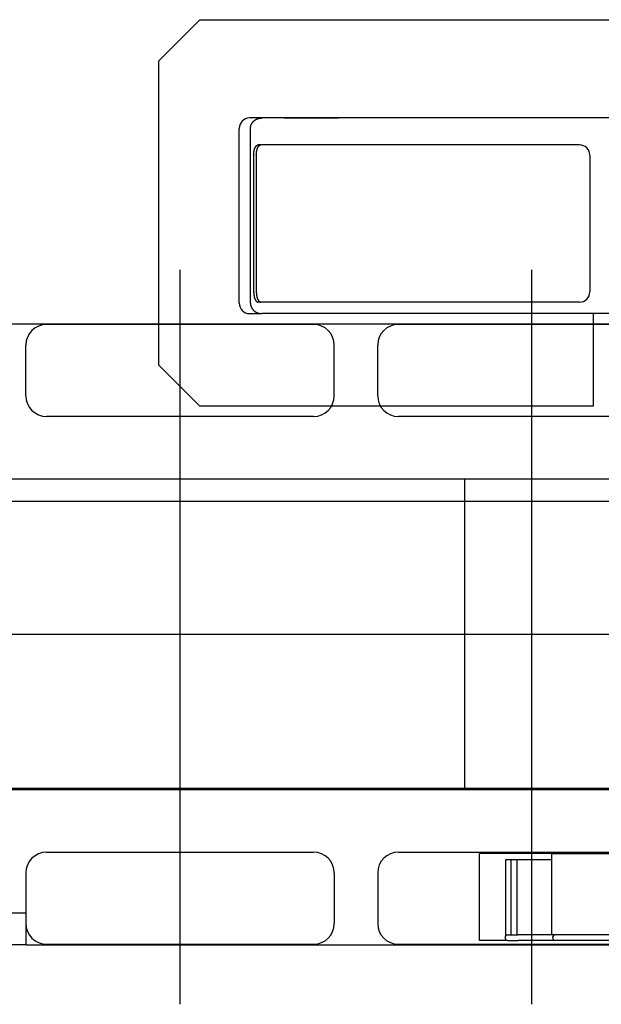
# Model space of a CAD drawing. Extents: x -5181 to 31991, y -2365 to 22251.
# Tile 34 of 39: x 4534 to 7345, y 15645 to 20403. Entities that reach past the tile are written whole.
import ezdxf

# ---------------------------------------------------------------- set-up
doc = ezdxf.new("R2010")
doc.units = 0
doc.layers.get('0').update_dxf_attribs({"linetype": 'CONTINUOUS'})

msp = doc.modelspace()

# ---------------------------------------------------------------- linework, layer by layer
at = {"color": 40, "linetype": 'Continuous'}
for p, q in [((5204.31, 20202.7), (5404.31, 20402.7)), ((5404.31, 20402.7), (8094.31, 20402.7)), ((5204.31, 20202.7), (5204.31, 18734.7)), ((5645.86, 19927.7), (5645.34, 19927.7)), ((5685.38, 19927.7), (5645.86, 19927.7)), ((5704.67, 19927.7), (5685.38, 19927.7)), ((8010.63, 19927.7), (5704.67, 19927.7)), ((5595.34, 19032.7), (5595.34, 19877.7)), ((5649.47, 19877.7), (5649.47, 19877.71)), ((5649.47, 19032.7), (5649.47, 19877.7)), ((6164.59, 19797.7), (5686.51, 19797.7)), ((6255.42, 19797.7), (6164.59, 19797.7)), ((7239.39, 19797.7), (6255.42, 19797.7)), ((5664.88, 19747.7), (5664.88, 19087.7)), ((5677.74, 19747.7), (5677.74, 19087.7)), ((7289.38, 19747.7), (7289.38, 19087.7)), ((7289.39, 19747.7), (7289.39, 19087.7)), ((6164.59, 19037.7), (5686.51, 19037.7)), ((6255.42, 19037.7), (6164.59, 19037.7)), ((7239.39, 19037.7), (6255.42, 19037.7)), ((5645.34, 18982.7), (5645.86, 18982.7)), ((5645.86, 18982.7), (5685.38, 18982.7)), ((5685.38, 18982.7), (5704.67, 18982.7)), ((6204.78, 18982.7), (5704.67, 18982.7)), ((6265.33, 18982.7), (6204.78, 18982.7)), ((7617.71, 18982.7), (6265.33, 18982.7)), ((7305.31, 18982.7), (7305.31, 18534.7)), ((5404.31, 18534.7), (5204.31, 18734.7)), ((7305.31, 18534.7), (5404.31, 18534.7)), ((7106.01, 16374.1), (6756.01, 16374.1)), ((6756.01, 15954.1), (6756.01, 16374.1)), ((7106.01, 15980.9), (7106.01, 16374.1)), ((7106.01, 16374.1), (7704.11, 16374.1)), ((6881.11, 16342.9), (6881.11, 15973.7)), ((6907.11, 16342.9), (6881.11, 16342.9)), ((6907.11, 16342.9), (6907.11, 15980.9)), ((6937.11, 16342.9), (6907.11, 16342.9)), ((7106.01, 16342.9), (6937.11, 16342.9)), ((6937.11, 16342.9), (6937.11, 15980.9)), ((6889.84, 15954.1), (6756.01, 15954.1)), ((6881.11, 15960.9), (6881.11, 15957.58)), ((6883.59, 15957.58), (6881.11, 15957.58)), ((6893.11, 15980.9), (6943.11, 15980.9)), ((6893.11, 15953.7), (6943.11, 15953.7)), ((7123.11, 15980.9), (6943.11, 15980.9)), ((7123.07, 15953.7), (6943.11, 15953.7)), ((7133.11, 15980.9), (7123.11, 15980.9)), ((7133.11, 15953.7), (7123.11, 15953.7)), ((7438.11, 15980.9), (7133.11, 15980.9)), ((7438.11, 15953.7), (7133.11, 15953.7))]:
    msp.add_line(p, q, dxfattribs=at)
at = {"color": 104, "linetype": 'Continuous'}
for p, q in [((5309.31, 15644.99), (5309.31, 19193.79)), ((7009.31, 15644.99), (7009.31, 19193.79)), ((4079.31, 18932.7), (12997.11, 18932.7)), ((5954.31, 18930.2), (4664.31, 18930.2)), ((7654.31, 18930.2), (6364.31, 18930.2)), ((4564.31, 18585.2), (4564.31, 18830.2)), ((6054.31, 18585.2), (6054.31, 18830.2)), ((6264.31, 18585.2), (6264.31, 18830.2)), ((5954.31, 18485.2), (4664.31, 18485.2)), ((7654.31, 18485.2), (6364.31, 18485.2)), ((7908.81, 18182.7), (3894.31, 18182.7)), ((6683.61, 18182.7), (6683.61, 16682.7)), ((14427.19, 17432.7), (-2116.09, 17432.7)), ((4339.31, 16682.7), (6683.61, 16682.7)), ((6683.61, 16682.7), (7435.21, 16682.7)), ((4664.31, 16380.2), (5954.31, 16380.2)), ((6364.31, 16380.2), (7654.31, 16380.2)), ((4564.31, 16280.2), (4564.31, 16035.2)), ((6054.31, 16280.2), (6054.31, 16035.2)), ((6264.31, 16280.2), (6264.31, 16035.2)), ((4339.31, 16087.7), (4565.31, 16087.7)), ((4565.31, 15932.7), (4565.31, 16087.7)), ((4565.31, 15932.7), (4478.31, 15932.7)), ((4565.31, 15932.7), (13339.31, 15932.7)), ((4664.31, 15935.2), (5954.31, 15935.2)), ((6364.31, 15935.2), (7654.31, 15935.2))]:
    msp.add_line(p, q, dxfattribs=at)
at = {"color": 5, "linetype": 'Continuous'}
for p, q in [((-1856.69, 18076.7), (10823.96, 18076.7)), ((-1856.69, 16688.7), (10823.96, 16688.7))]:
    msp.add_line(p, q, dxfattribs=at)
at = {"color": 40, "linetype": 'Continuous'}
for centre, radius, start, end in [((5645.34, 19877.7), 50, 90, 180), ((7239.39, 19747.7), 50, 359.99994, 89.99999), ((7239.39, 19087.7), 50, 270.00001, 0.00006), ((5645.34, 19032.7), 50, 180, 270), ((6893.11, 15967.3), 13.6, 90, 270), ((7123.11, 15967.3), 13.6, 90, 270)]:
    msp.add_arc(centre, radius, start, end, dxfattribs=at)
at = {"color": 104, "linetype": 'Continuous'}
for centre, start, end in [((4664.31, 18830.2), 90, 180), ((5954.31, 18830.2), 0, 90), ((6364.31, 18830.2), 90, 180), ((4664.31, 18585.2), 180, 270), ((5954.31, 18585.2), 270, 0), ((6364.31, 18585.2), 180, 270), ((4664.31, 16280.2), 90, 180), ((5954.31, 16280.2), 0, 90), ((6364.31, 16280.2), 90, 180), ((4664.31, 16035.2), 180, 270), ((5954.31, 16035.2), 270, 0), ((6364.31, 16035.2), 180, 270)]:
    msp.add_arc(centre, 100, start, end, dxfattribs=at)
at = {"color": 40, "linetype": 'Continuous'}
msp.add_ellipse((5694.81, 19032.7), major_axis=(0, 50), ratio=0.906822, start_param=1.5707963, end_param=1.570923, dxfattribs=at)
for points, knots in [([(5649.47, 19877.71), (5649.47, 19878.03), (5649.48, 19878.68), (5649.51, 19879.65), (5649.56, 19880.62), (5649.63, 19881.59), (5649.73, 19882.56), (5649.84, 19883.52), (5649.98, 19884.49), (5650.13, 19885.45), (5650.31, 19886.4), (5650.5, 19887.36), (5650.72, 19888.3), (5650.96, 19889.25), (5651.21, 19890.19), (5651.49, 19891.12), (5651.78, 19892.05), (5652.1, 19892.97), (5652.43, 19893.88), (5652.78, 19894.79), (5653.16, 19895.68), (5653.55, 19896.58), (5653.95, 19897.46), (5654.38, 19898.33), (5654.82, 19899.2), (5655.28, 19900.05), (5655.76, 19900.9), (5656.26, 19901.74), (5656.77, 19902.57), (5657.3, 19903.38), (5657.84, 19904.19), (5658.4, 19904.99), (5658.98, 19905.77), (5659.57, 19906.54), (5660.17, 19907.3), (5660.79, 19908.05), (5661.43, 19908.79), (5662.07, 19909.52), (5662.73, 19910.23), (5663.41, 19910.93), (5664.1, 19911.62), (5664.8, 19912.29), (5665.51, 19912.96), (5666.24, 19913.6), (5666.97, 19914.24), (5667.72, 19914.86), (5668.48, 19915.47), (5669.25, 19916.06), (5670.03, 19916.64), (5670.82, 19917.21), (5671.62, 19917.76), (5672.43, 19918.3), (5673.25, 19918.82), (5674.08, 19919.33), (5674.92, 19919.83), (5675.77, 19920.31), (5676.62, 19920.77), (5677.48, 19921.23), (5678.35, 19921.66), (5679.23, 19922.08), (5680.11, 19922.49), (5681, 19922.88), (5681.9, 19923.26), (5682.8, 19923.62), (5683.71, 19923.96), (5684.63, 19924.3), (5685.55, 19924.61), (5686.47, 19924.91), (5687.4, 19925.2), (5688.34, 19925.47), (5689.28, 19925.72), (5690.22, 19925.96), (5691.16, 19926.19), (5692.11, 19926.39), (5693.07, 19926.59), (5694.02, 19926.77), (5694.98, 19926.93), (5695.94, 19927.07), (5696.91, 19927.21), (5697.87, 19927.32), (5698.84, 19927.42), (5699.81, 19927.51), (5700.78, 19927.58), (5701.75, 19927.63), (5702.72, 19927.67), (5703.69, 19927.69), (5704.34, 19927.7), (5704.67, 19927.7)], [0, 0, 0, 0, 0.9723962, 1.9447907, 2.9171817, 3.8895693, 4.8619548, 5.8343399, 6.8067271, 7.7791189, 8.7515179, 9.7239265, 10.6963468, 11.6687801, 12.6412272, 13.6136882, 14.5861619, 15.5586465, 16.5311408, 17.5036449, 18.4761592, 19.4486843, 20.4212209, 21.3937696, 22.3663308, 23.3389048, 24.3114916, 25.2840909, 26.2567023, 27.2293251, 28.2019588, 29.1746027, 30.1472562, 31.1199194, 32.0925926, 33.0652774, 34.037975, 35.0106858, 35.98341, 36.9561468, 37.9288953, 38.9016539, 39.8744208, 40.8471937, 41.8199705, 42.7927489, 43.7655268, 44.7383023, 45.7110744, 46.6838422, 47.6566064, 48.6293682, 49.60213, 50.5748935, 51.5476598, 52.5204289, 53.4932006, 54.4659739, 55.4387472, 56.4115189, 57.3842868, 58.3570487, 59.3298024, 60.3025457, 61.2752766, 62.2479933, 63.2206947, 64.1933801, 65.1660495, 66.1387039, 67.1113452, 68.0839753, 69.0565951, 70.0292051, 71.0018049, 71.9743942, 72.9469721, 73.9195375, 74.8920894, 75.8646265, 76.8371476, 77.8096517, 78.7821379, 79.7546058, 80.7270552, 81.6994865, 82.6719005, 82.6719005, 82.6719005, 82.6719005]), ([(5649.47, 19877.7), (5649.47, 19878.02), (5649.48, 19878.67), (5649.51, 19879.64), (5649.56, 19880.61), (5649.63, 19881.58), (5649.73, 19882.55), (5649.84, 19883.52), (5649.98, 19884.48), (5650.13, 19885.44), (5650.31, 19886.4), (5650.5, 19887.35), (5650.72, 19888.3), (5650.96, 19889.24), (5651.21, 19890.18), (5651.49, 19891.11), (5651.78, 19892.04), (5652.1, 19892.96), (5652.43, 19893.87), (5652.78, 19894.78), (5653.15, 19895.68), (5653.54, 19896.57), (5653.95, 19897.45), (5654.38, 19898.33), (5654.82, 19899.19), (5655.28, 19900.05), (5655.76, 19900.9), (5656.26, 19901.74), (5656.77, 19902.56), (5657.29, 19903.38), (5657.84, 19904.19), (5658.4, 19904.98), (5658.97, 19905.77), (5659.56, 19906.54), (5660.17, 19907.3), (5660.79, 19908.05), (5661.42, 19908.79), (5662.07, 19909.51), (5662.73, 19910.23), (5663.41, 19910.93), (5664.09, 19911.62), (5664.8, 19912.29), (5665.51, 19912.95), (5666.23, 19913.6), (5666.97, 19914.24), (5667.72, 19914.86), (5668.48, 19915.47), (5669.25, 19916.06), (5670.03, 19916.64), (5670.82, 19917.21), (5671.62, 19917.76), (5672.43, 19918.3), (5673.25, 19918.82), (5674.08, 19919.33), (5674.92, 19919.83), (5675.76, 19920.31), (5676.62, 19920.77), (5677.48, 19921.22), (5678.35, 19921.66), (5679.23, 19922.08), (5680.11, 19922.49), (5681, 19922.88), (5681.9, 19923.26), (5682.8, 19923.62), (5683.71, 19923.96), (5684.63, 19924.29), (5685.55, 19924.61), (5686.47, 19924.91), (5687.4, 19925.2), (5688.34, 19925.47), (5689.27, 19925.72), (5690.22, 19925.96), (5691.16, 19926.19), (5692.11, 19926.39), (5693.07, 19926.59), (5694.02, 19926.77), (5694.98, 19926.93), (5695.94, 19927.07), (5696.91, 19927.21), (5697.87, 19927.32), (5698.84, 19927.42), (5699.81, 19927.51), (5700.78, 19927.58), (5701.75, 19927.63), (5702.72, 19927.67), (5703.69, 19927.69), (5704.34, 19927.7), (5704.67, 19927.7)], [0, 0, 0, 0, 0.9724707, 1.9449397, 2.9174052, 3.8898673, 4.8623273, 5.8347869, 6.8072486, 7.7797149, 8.7521884, 9.7246714, 10.6971661, 11.6696739, 12.6421955, 13.614731, 14.5872792, 15.5598382, 16.532407, 17.5049856, 18.4775743, 19.4501739, 20.4227849, 21.3954081, 22.3680438, 23.3406922, 24.3133535, 25.2860272, 26.2587131, 27.2314104, 28.2041186, 29.1768369, 30.149565, 31.1223026, 32.0950504, 33.0678097, 34.0405817, 35.0133671, 35.9861658, 36.9589772, 37.9318002, 38.9046333, 39.8774747, 40.8503222, 41.8231735, 42.7960264, 43.7688787, 44.7417288, 45.7145754, 46.6874178, 47.6602564, 48.6330928, 49.6059291, 50.5787672, 51.5516081, 52.5244518, 53.4972981, 54.4701459, 55.4429938, 56.4158401, 57.3886825, 58.361519, 59.3343473, 60.3071651, 61.2799705, 62.2527618, 63.2255377, 64.1982976, 65.1710415, 66.1437705, 67.1164863, 68.089191, 69.0618854, 70.0345699, 71.0072443, 71.9799082, 72.9525606, 73.9252007, 74.8978271, 75.8704387, 76.8430344, 77.8156131, 78.7881739, 79.7607163, 80.7332402, 81.705746, 82.6782346, 82.6782346, 82.6782346, 82.6782346]), ([(6068.19, 19927.68), (6066.71, 19927.67), (6063.77, 19927.66), (6059.36, 19927.65), (6054.97, 19927.63), (6050.6, 19927.61), (6046.24, 19927.58), (6041.89, 19927.56), (6037.56, 19927.54), (6033.24, 19927.51), (6028.94, 19927.48), (6024.65, 19927.46), (6020.38, 19927.43), (6016.13, 19927.4), (6011.9, 19927.37), (6007.68, 19927.34), (6003.47, 19927.31), (5999.29, 19927.29), (5995.12, 19927.26), (5990.97, 19927.23), (5986.84, 19927.21), (5982.72, 19927.18), (5978.62, 19927.16), (5974.54, 19927.14), (5970.47, 19927.12), (5966.42, 19927.1), (5962.39, 19927.08), (5958.37, 19927.07), (5954.37, 19927.05), (5950.39, 19927.04), (5946.43, 19927.03), (5942.48, 19927.02), (5938.55, 19927.02), (5934.64, 19927.01), (5930.74, 19927.01), (5926.86, 19927.01), (5923.01, 19927.01), (5919.17, 19927.02), (5915.35, 19927.02), (5911.54, 19927.03), (5907.76, 19927.04), (5903.99, 19927.05), (5900.25, 19927.07), (5896.52, 19927.08), (5892.81, 19927.1), (5889.12, 19927.12), (5885.45, 19927.14), (5881.8, 19927.16), (5878.16, 19927.18), (5874.55, 19927.21), (5870.95, 19927.24), (5867.37, 19927.26), (5863.81, 19927.29), (5860.27, 19927.32), (5856.75, 19927.35), (5853.25, 19927.37), (5849.77, 19927.4), (5846.31, 19927.43), (5842.87, 19927.46), (5839.45, 19927.49), (5836.05, 19927.52), (5832.66, 19927.54), (5829.3, 19927.57), (5825.96, 19927.59), (5822.64, 19927.62), (5819.34, 19927.64), (5816.06, 19927.65), (5812.81, 19927.67), (5809.57, 19927.68), (5806.35, 19927.69), (5803.15, 19927.7), (5801.03, 19927.7), (5799.97, 19927.7)], [0, 0, 0, 0, 4.4212347, 8.8274904, 13.2189235, 17.595594, 21.9574771, 26.3044756, 30.6364316, 34.953139, 39.2543555, 43.5398142, 47.8092364, 52.0623431, 56.2988672, 60.5185658, 64.7212318, 68.9067066, 73.0748914, 77.2257599, 81.3593698, 85.4758755, 89.5754982, 93.6583808, 97.7245933, 101.7741521, 105.807026, 109.8231422, 113.8223924, 117.804639, 121.7697208, 125.7174592, 129.6476645, 133.5601417, 137.4546963, 141.331141, 145.1893011, 149.0290208, 152.8501694, 156.652647, 160.4363907, 164.2013809, 167.9476468, 171.6752677, 175.3842994, 179.0747422, 182.7465743, 186.3997547, 190.0342247, 193.6499103, 197.2467235, 200.8245647, 204.3833244, 207.9228853, 211.4431238, 214.9439124, 218.4251212, 221.8866202, 225.3282809, 228.7499786, 232.151594, 235.5330155, 238.8941407, 242.2348789, 245.5551526, 248.8549001, 252.1340767, 255.3926575, 258.6306371, 261.8479871, 265.0446288, 268.2204799, 268.2204799, 268.2204799, 268.2204799]), ([(6068.19, 19927.68), (6068.26, 19927.68), (6068.42, 19927.68), (6068.65, 19927.68), (6068.88, 19927.68), (6069.12, 19927.68), (6069.36, 19927.68), (6069.6, 19927.68), (6069.84, 19927.68), (6070.09, 19927.68), (6070.33, 19927.68), (6070.58, 19927.69), (6070.84, 19927.69), (6071.09, 19927.69), (6071.35, 19927.69), (6071.6, 19927.69), (6071.86, 19927.69), (6072.13, 19927.69), (6072.39, 19927.69), (6072.65, 19927.7), (6072.92, 19927.7), (6073.19, 19927.7), (6073.46, 19927.7), (6073.73, 19927.7), (6074.01, 19927.7), (6074.28, 19927.7), (6074.47, 19927.7), (6074.56, 19927.7)], [0, 0, 0, 0, 0.2292043, 0.460822, 0.6948172, 0.9311544, 1.1697984, 1.4107132, 1.6538642, 1.8992167, 2.146736, 2.3963878, 2.6481378, 2.9019523, 3.1577977, 3.4156408, 3.6754485, 3.9371883, 4.2008279, 4.4663352, 4.7336788, 5.0028274, 5.2737503, 5.5464171, 5.8207978, 6.096863, 6.3745835, 6.3745835, 6.3745835, 6.3745835]), ([(5664.88, 19747.7), (5664.88, 19748.14), (5664.89, 19749.02), (5664.91, 19750.35), (5664.95, 19751.67), (5665, 19752.99), (5665.07, 19754.31), (5665.15, 19755.63), (5665.25, 19756.94), (5665.36, 19758.25), (5665.49, 19759.55), (5665.63, 19760.84), (5665.79, 19762.13), (5665.96, 19763.41), (5666.15, 19764.68), (5666.36, 19765.95), (5666.58, 19767.2), (5666.81, 19768.44), (5667.06, 19769.67), (5667.32, 19770.89), (5667.6, 19772.09), (5667.9, 19773.28), (5668.21, 19774.45), (5668.53, 19775.61), (5668.87, 19776.75), (5669.23, 19777.88), (5669.6, 19778.98), (5669.98, 19780.06), (5670.38, 19781.13), (5670.79, 19782.17), (5671.22, 19783.18), (5671.67, 19784.18), (5672.12, 19785.14), (5672.59, 19786.08), (5673.08, 19787), (5673.58, 19787.88), (5674.09, 19788.73), (5674.62, 19789.56), (5675.16, 19790.35), (5675.71, 19791.1), (5676.27, 19791.82), (5676.85, 19792.51), (5677.44, 19793.15), (5678.03, 19793.76), (5678.64, 19794.33), (5679.26, 19794.86), (5679.89, 19795.34), (5680.52, 19795.78), (5681.17, 19796.18), (5681.82, 19796.54), (5682.48, 19796.84), (5683.14, 19797.11), (5683.81, 19797.32), (5684.48, 19797.49), (5685.16, 19797.61), (5685.83, 19797.68), (5686.29, 19797.7), (5686.51, 19797.7)], [0, 0, 0, 0, 1.3254423, 2.6504166, 3.974446, 5.2970417, 6.6177035, 7.935921, 9.2511733, 10.5629296, 11.8706498, 13.1737846, 14.4717761, 15.7640582, 17.0500573, 18.3291924, 19.6008761, 20.8645151, 22.119511, 23.365261, 24.601159, 25.8265964, 27.0409633, 28.2436499, 29.4340479, 30.611552, 31.7755625, 32.9254914, 34.0607448, 35.18071, 36.2847632, 37.3722775, 38.4426316, 39.495219, 40.5294573, 41.5447982, 42.5407385, 43.5168305, 44.4726944, 45.4080302, 46.3226313, 47.2163979, 48.0893511, 48.9416408, 49.7735308, 50.5854426, 51.3779828, 52.1519572, 52.9083827, 53.6484959, 54.3737571, 55.0858479, 55.7866621, 56.4782863, 57.1629726, 57.8431007, 58.5211312, 58.5211312, 58.5211312, 58.5211312]), ([(5677.74, 19747.7), (5677.74, 19748.14), (5677.74, 19749.03), (5677.77, 19750.35), (5677.81, 19751.68), (5677.86, 19753), (5677.93, 19754.32), (5678.01, 19755.63), (5678.11, 19756.95), (5678.23, 19758.25), (5678.36, 19759.56), (5678.51, 19760.85), (5678.67, 19762.14), (5678.85, 19763.42), (5679.04, 19764.7), (5679.25, 19765.96), (5679.47, 19767.21), (5679.71, 19768.45), (5679.97, 19769.69), (5680.24, 19770.9), (5680.52, 19772.11), (5680.82, 19773.3), (5681.14, 19774.47), (5681.47, 19775.63), (5681.82, 19776.77), (5682.18, 19777.89), (5682.56, 19779), (5682.95, 19780.08), (5683.36, 19781.14), (5683.78, 19782.18), (5684.22, 19783.2), (5684.68, 19784.19), (5685.14, 19785.16), (5685.63, 19786.1), (5686.12, 19787.01), (5686.63, 19787.89), (5687.16, 19788.75), (5687.69, 19789.57), (5688.24, 19790.36), (5688.81, 19791.11), (5689.38, 19791.83), (5689.97, 19792.51), (5690.57, 19793.16), (5691.18, 19793.77), (5691.8, 19794.33), (5692.43, 19794.86), (5693.07, 19795.35), (5693.72, 19795.79), (5694.38, 19796.19), (5695.04, 19796.54), (5695.71, 19796.85), (5696.39, 19797.11), (5697.07, 19797.32), (5697.76, 19797.49), (5698.45, 19797.61), (5699.14, 19797.68), (5699.6, 19797.7), (5699.83, 19797.7)], [0, 0, 0, 0, 1.3265402, 2.6526151, 3.977751, 5.301462, 6.6232516, 7.9426128, 9.2590287, 10.571973, 11.8809098, 13.1852949, 14.4845757, 15.7781917, 17.0655753, 18.3461521, 19.6193416, 20.8845581, 22.1412112, 23.3887065, 24.6264471, 25.8538341, 27.0702679, 28.2751499, 29.4678834, 30.6478757, 31.8145409, 32.9673048, 34.1055829, 35.2287743, 36.3362687, 37.4274554, 38.501731, 39.5585086, 40.5972274, 41.617362, 42.6184332, 43.6000183, 44.561763, 45.5033932, 46.4247276, 47.3256911, 48.2063278, 49.0668031, 49.9073939, 50.7285361, 51.5308451, 52.3151287, 53.0823974, 53.8338722, 54.5709867, 55.2953844, 56.0089081, 56.7135818, 57.4115833, 58.1052087, 58.7968281, 58.7968281, 58.7968281, 58.7968281]), ([(5664.88, 19087.7), (5664.88, 19087.26), (5664.89, 19086.37), (5664.91, 19085.05), (5664.95, 19083.73), (5665, 19082.4), (5665.07, 19081.09), (5665.15, 19079.77), (5665.25, 19078.46), (5665.36, 19077.15), (5665.49, 19075.85), (5665.63, 19074.56), (5665.79, 19073.27), (5665.96, 19071.99), (5666.15, 19070.72), (5666.36, 19069.45), (5666.58, 19068.2), (5666.81, 19066.96), (5667.06, 19065.73), (5667.32, 19064.51), (5667.6, 19063.31), (5667.9, 19062.12), (5668.21, 19060.94), (5668.53, 19059.79), (5668.87, 19058.65), (5669.23, 19057.52), (5669.6, 19056.42), (5669.98, 19055.34), (5670.38, 19054.27), (5670.79, 19053.23), (5671.22, 19052.22), (5671.67, 19051.22), (5672.12, 19050.26), (5672.59, 19049.31), (5673.08, 19048.4), (5673.58, 19047.52), (5674.09, 19046.66), (5674.62, 19045.84), (5675.16, 19045.05), (5675.71, 19044.3), (5676.27, 19043.58), (5676.85, 19042.89), (5677.44, 19042.25), (5678.03, 19041.64), (5678.64, 19041.07), (5679.26, 19040.54), (5679.89, 19040.06), (5680.52, 19039.62), (5681.17, 19039.22), (5681.82, 19038.86), (5682.48, 19038.55), (5683.14, 19038.29), (5683.81, 19038.08), (5684.48, 19037.91), (5685.16, 19037.79), (5685.83, 19037.72), (5686.29, 19037.7), (5686.51, 19037.7)], [0, 0, 0, 0, 1.3254423, 2.6504166, 3.974446, 5.2970417, 6.6177035, 7.935921, 9.2511733, 10.5629296, 11.8706497, 13.1737845, 14.4717761, 15.7640582, 17.0500573, 18.3291923, 19.600876, 20.864515, 22.1195109, 23.3652609, 24.6011589, 25.8265963, 27.0409632, 28.2436498, 29.4340478, 30.6115519, 31.7755624, 32.9254913, 34.0607447, 35.1807099, 36.2847631, 37.3722774, 38.4426315, 39.4952189, 40.5294572, 41.5447982, 42.5407385, 43.5168305, 44.4726944, 45.4080302, 46.3226313, 47.2163978, 48.0893511, 48.9416408, 49.7735308, 50.5854426, 51.3779828, 52.1519572, 52.9083827, 53.6484959, 54.3737571, 55.0858479, 55.7866621, 56.4782863, 57.1629726, 57.8431007, 58.5211312, 58.5211312, 58.5211312, 58.5211312]), ([(5677.74, 19087.7), (5677.74, 19087.26), (5677.74, 19086.37), (5677.77, 19085.05), (5677.81, 19083.72), (5677.86, 19082.4), (5677.93, 19081.08), (5678.01, 19079.76), (5678.11, 19078.45), (5678.23, 19077.14), (5678.36, 19075.84), (5678.51, 19074.55), (5678.67, 19073.26), (5678.85, 19071.98), (5679.04, 19070.7), (5679.25, 19069.44), (5679.47, 19068.19), (5679.71, 19066.94), (5679.97, 19065.71), (5680.24, 19064.5), (5680.52, 19063.29), (5680.82, 19062.1), (5681.14, 19060.93), (5681.47, 19059.77), (5681.82, 19058.63), (5682.18, 19057.51), (5682.56, 19056.4), (5682.95, 19055.32), (5683.36, 19054.26), (5683.78, 19053.22), (5684.22, 19052.2), (5684.68, 19051.21), (5685.14, 19050.24), (5685.63, 19049.3), (5686.12, 19048.39), (5686.63, 19047.5), (5687.16, 19046.65), (5687.69, 19045.83), (5688.24, 19045.04), (5688.81, 19044.29), (5689.38, 19043.57), (5689.97, 19042.88), (5690.57, 19042.24), (5691.18, 19041.63), (5691.8, 19041.06), (5692.43, 19040.54), (5693.07, 19040.05), (5693.72, 19039.61), (5694.38, 19039.21), (5695.04, 19038.86), (5695.71, 19038.55), (5696.39, 19038.29), (5697.07, 19038.08), (5697.76, 19037.91), (5698.45, 19037.79), (5699.14, 19037.72), (5699.6, 19037.7), (5699.83, 19037.7)], [0, 0, 0, 0, 1.3265402, 2.6526151, 3.977751, 5.301462, 6.6232516, 7.9426128, 9.2590287, 10.571973, 11.8809098, 13.1852949, 14.4845757, 15.7781917, 17.0655753, 18.346152, 19.6193416, 20.8845581, 22.1412111, 23.3887064, 24.626447, 25.853834, 27.0702679, 28.2751499, 29.4678834, 30.6478757, 31.8145409, 32.9673047, 34.1055829, 35.2287742, 36.3362687, 37.4274554, 38.5017309, 39.5585086, 40.5972274, 41.617362, 42.6184332, 43.6000182, 44.5617629, 45.5033932, 46.4247276, 47.325691, 48.2063278, 49.066803, 49.9073939, 50.7285361, 51.5308451, 52.3151287, 53.0823974, 53.8338722, 54.5709867, 55.2953844, 56.0089081, 56.7135818, 57.4115833, 58.1052087, 58.7968281, 58.7968281, 58.7968281, 58.7968281]), ([(5649.47, 19032.7), (5649.47, 19032.38), (5649.48, 19031.73), (5649.51, 19030.75), (5649.56, 19029.78), (5649.63, 19028.81), (5649.73, 19027.85), (5649.84, 19026.88), (5649.98, 19025.92), (5650.13, 19024.96), (5650.31, 19024), (5650.5, 19023.05), (5650.72, 19022.1), (5650.96, 19021.16), (5651.21, 19020.22), (5651.49, 19019.29), (5651.78, 19018.36), (5652.1, 19017.44), (5652.43, 19016.52), (5652.78, 19015.62), (5653.15, 19014.72), (5653.54, 19013.83), (5653.95, 19012.94), (5654.38, 19012.07), (5654.82, 19011.2), (5655.28, 19010.35), (5655.76, 19009.5), (5656.26, 19008.66), (5656.77, 19007.84), (5657.29, 19007.02), (5657.84, 19006.21), (5658.4, 19005.42), (5658.97, 19004.63), (5659.56, 19003.86), (5660.17, 19003.1), (5660.79, 19002.35), (5661.42, 19001.61), (5662.07, 19000.88), (5662.73, 19000.17), (5663.41, 18999.47), (5664.09, 18998.78), (5664.8, 18998.11), (5665.51, 18997.44), (5666.23, 18996.8), (5666.97, 18996.16), (5667.72, 18995.54), (5668.48, 18994.93), (5669.25, 18994.34), (5670.03, 18993.76), (5670.82, 18993.19), (5671.62, 18992.64), (5672.43, 18992.1), (5673.25, 18991.58), (5674.08, 18991.07), (5674.92, 18990.57), (5675.76, 18990.09), (5676.62, 18989.62), (5677.48, 18989.17), (5678.35, 18988.74), (5679.23, 18988.32), (5680.11, 18987.91), (5681, 18987.52), (5681.9, 18987.14), (5682.8, 18986.78), (5683.71, 18986.43), (5684.63, 18986.1), (5685.55, 18985.79), (5686.47, 18985.49), (5687.4, 18985.2), (5688.34, 18984.93), (5689.27, 18984.68), (5690.22, 18984.44), (5691.16, 18984.21), (5692.11, 18984), (5693.07, 18983.81), (5694.02, 18983.63), (5694.98, 18983.47), (5695.94, 18983.32), (5696.91, 18983.19), (5697.87, 18983.08), (5698.84, 18982.98), (5699.81, 18982.89), (5700.78, 18982.82), (5701.75, 18982.77), (5702.72, 18982.73), (5703.69, 18982.7), (5704.34, 18982.7), (5704.67, 18982.7)], [0, 0, 0, 0, 0.9724707, 1.9449397, 2.9174052, 3.8898673, 4.8623273, 5.8347869, 6.8072486, 7.7797149, 8.7521884, 9.7246714, 10.6971661, 11.6696739, 12.6421955, 13.614731, 14.5872792, 15.5598382, 16.532407, 17.5049856, 18.4775743, 19.4501739, 20.4227849, 21.3954081, 22.3680438, 23.3406922, 24.3133535, 25.2860272, 26.2587131, 27.2314104, 28.2041186, 29.1768369, 30.149565, 31.1223026, 32.0950504, 33.0678097, 34.0405817, 35.0133671, 35.9861658, 36.9589772, 37.9318002, 38.9046333, 39.8774747, 40.8503222, 41.8231735, 42.7960264, 43.7688787, 44.7417288, 45.7145754, 46.6874178, 47.6602564, 48.6330928, 49.6059291, 50.5787672, 51.5516081, 52.5244518, 53.4972981, 54.4701459, 55.4429938, 56.4158401, 57.3886825, 58.361519, 59.3343473, 60.3071651, 61.2799705, 62.2527618, 63.2255377, 64.1982976, 65.1710415, 66.1437705, 67.1164863, 68.089191, 69.0618854, 70.0345699, 71.0072443, 71.9799082, 72.9525606, 73.9252007, 74.8978271, 75.8704387, 76.8430344, 77.8156131, 78.7881739, 79.7607163, 80.7332402, 81.705746, 82.6782346, 82.6782346, 82.6782346, 82.6782346]), ([(5649.47, 19032.69), (5649.47, 19032.37), (5649.48, 19031.72), (5649.51, 19030.75), (5649.56, 19029.78), (5649.63, 19028.81), (5649.73, 19027.84), (5649.84, 19026.87), (5649.98, 19025.91), (5650.13, 19024.95), (5650.31, 19023.99), (5650.5, 19023.04), (5650.72, 19022.09), (5650.96, 19021.15), (5651.21, 19020.21), (5651.49, 19019.28), (5651.78, 19018.35), (5652.1, 19017.43), (5652.43, 19016.52), (5652.78, 19015.61), (5653.16, 19014.71), (5653.55, 19013.82), (5653.95, 19012.94), (5654.38, 19012.07), (5654.82, 19011.2), (5655.28, 19010.34), (5655.76, 19009.5), (5656.26, 19008.66), (5656.77, 19007.83), (5657.3, 19007.02), (5657.84, 19006.21), (5658.4, 19005.41), (5658.98, 19004.63), (5659.57, 19003.86), (5660.17, 19003.09), (5660.79, 19002.34), (5661.43, 19001.61), (5662.07, 19000.88), (5662.73, 19000.17), (5663.41, 18999.47), (5664.1, 18998.78), (5664.8, 18998.1), (5665.51, 18997.44), (5666.24, 18996.79), (5666.97, 18996.16), (5667.72, 18995.54), (5668.48, 18994.93), (5669.25, 18994.33), (5670.03, 18993.75), (5670.82, 18993.19), (5671.62, 18992.64), (5672.43, 18992.1), (5673.25, 18991.57), (5674.08, 18991.06), (5674.92, 18990.57), (5675.77, 18990.09), (5676.62, 18989.62), (5677.48, 18989.17), (5678.35, 18988.74), (5679.23, 18988.32), (5680.11, 18987.91), (5681, 18987.52), (5681.9, 18987.14), (5682.8, 18986.78), (5683.71, 18986.43), (5684.63, 18986.1), (5685.55, 18985.79), (5686.47, 18985.49), (5687.4, 18985.2), (5688.34, 18984.93), (5689.28, 18984.68), (5690.22, 18984.44), (5691.16, 18984.21), (5692.11, 18984), (5693.07, 18983.81), (5694.02, 18983.63), (5694.98, 18983.47), (5695.94, 18983.32), (5696.91, 18983.19), (5697.87, 18983.08), (5698.84, 18982.98), (5699.81, 18982.89), (5700.78, 18982.82), (5701.75, 18982.77), (5702.72, 18982.73), (5703.69, 18982.7), (5704.34, 18982.7), (5704.67, 18982.7)], [0, 0, 0, 0, 0.9723962, 1.9447907, 2.9171817, 3.8895693, 4.8619548, 5.8343399, 6.8067271, 7.7791189, 8.7515179, 9.7239266, 10.6963468, 11.6687801, 12.6412272, 13.6136882, 14.5861619, 15.5586465, 16.5311408, 17.5036449, 18.4761592, 19.4486843, 20.4212209, 21.3937696, 22.3663308, 23.3389048, 24.3114916, 25.2840909, 26.2567023, 27.2293251, 28.2019588, 29.1746027, 30.1472562, 31.1199194, 32.0925926, 33.0652774, 34.037975, 35.0106858, 35.98341, 36.9561468, 37.9288953, 38.9016539, 39.8744208, 40.8471937, 41.8199705, 42.7927489, 43.7655268, 44.7383023, 45.7110744, 46.6838423, 47.6566064, 48.6293682, 49.60213, 50.5748935, 51.5476598, 52.520429, 53.4932006, 54.4659739, 55.4387472, 56.4115189, 57.3842868, 58.3570487, 59.3298024, 60.3025457, 61.2752766, 62.2479933, 63.2206947, 64.1933801, 65.1660495, 66.1387039, 67.1113452, 68.0839753, 69.0565951, 70.0292051, 71.0018049, 71.9743942, 72.9469721, 73.9195375, 74.8920894, 75.8646265, 76.8371476, 77.8096517, 78.7821379, 79.7546058, 80.7270552, 81.6994865, 82.6719006, 82.6719006, 82.6719006, 82.6719006])]:
    msp.add_open_spline(points, degree=3, knots=knots, dxfattribs=at)

doc.saveas('drawing.dxf')
